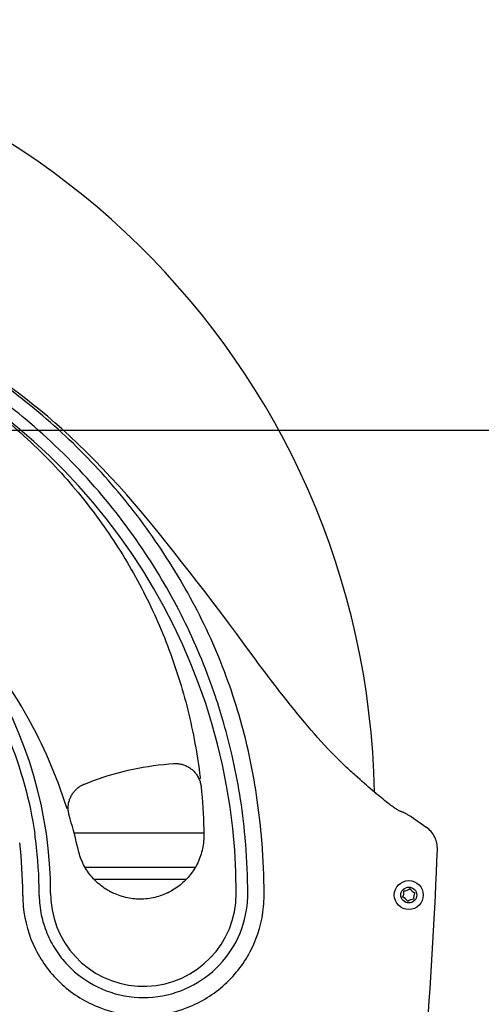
# Model space of a CAD drawing. Extents: x 0 to 594, y 0 to 420.
# Tile 56 of 64: x 465 to 492, y 317 to 375. Entities that reach past the tile are written whole.
import ezdxf

# ---------------------------------------------------------------- set-up
doc = ezdxf.new("R2010")
doc.units = 0
doc.header["$LTSCALE"] = 32.67
doc.layers.get('0').update_dxf_attribs({"linetype": 'CONTINUOUS'})
for name, color, linetype in [('100472_DXF_CONTINUOUS_LINE', 7, 'CONTINUOUS'), ('124030_DXF_CONTINUOUS_LINE', 7, 'CONTINUOUS'), ('124031_DXF_CONTINUOUS_LINE', 7, 'CONTINUOUS'), ('126056_DXF_CONTINUOUS_LINE', 7, 'CONTINUOUS'), ('G_HOSE_CLAMPDXF_CONTINUOUS', 7, 'CONTINUOUS'), ('PRX_3000-160_2D_DWG_DXF_BA', 7, 'CONTINUOUS')]:
    doc.layers.add(name, color=color, linetype=linetype)
doc.styles.get("Standard").update_dxf_attribs({"font": 'txt', "width": 0.7})
doc.dimstyles.new('DIMSTYLE_5', dxfattribs={"dimtxt": 3.5, "dimasz": 3, "dimexe": 1.5, "dimexo": 1, "dimgap": 0.875, "dimtad": 1, "dimdec": 0, "dimlfac": 5.882353, "dimtxsty": 'STANDARD', "dimblk": '_ARROW_FILLED', "dimblk1": '_ARROW_FILLED', "dimblk2": '_ARROW_FILLED', "dimcen": 0.09, "dimazin": 3, "dimtp": 1.2, "dimtm": 1.2, "dimtfac": 1, "dimtdec": 0, "dimtofl": 0, "dimtmove": 0, "dimatfit": 3, "dimtolj": 1})

# ---------------------------------------------------------------- blocks, each defined once
blk = doc.blocks.new('_ARROW_FILLED')
at = {"color": 0, "linetype": 'BYBLOCK'}
blk.add_solid([(0, 0), (-1, 0.167), (-1, -0.167)], dxfattribs=at)
blk = doc.blocks.new('*D6')
at = {"layer": 'PRX_3000-160_2D_DWG_DXF_BA', "color": 2, "linetype": 'CONTINUOUS'}
for p, q in [((455.973, 351.051), (512.083, 351.051)), ((510.583, 351.051), (510.583, 256.617)), ((510.583, 162.182), (510.583, 256.617)), ((496.543, 162.182), (512.083, 162.182))]:
    blk.add_line(p, q, dxfattribs=at)
at = {"layer": 'PRX_3000-160_2D_DWG_DXF_BA', "color": 2, "linetype": 'CONTINUOUS', "xscale": 3, "yscale": 3, "zscale": 3}
for p, rotation in [((510.583, 351.051), 90), ((510.583, 162.182), 270)]:
    blk.add_blockref('_ARROW_FILLED', p, dxfattribs=dict(at, rotation=rotation))
at = {"layer": 'PRX_3000-160_2D_DWG_DXF_BA', "color": 2, "linetype": 'CONTINUOUS', "insert": (506.208, 256.617), "char_height": 3.5, "width": 16.5, "attachment_point": 2, "rotation": 90}
blk.add_mtext('(1111)', dxfattribs=at)

msp = doc.modelspace()

# ---------------------------------------------------------------- linework, layer by layer
at = {"layer": '100472_DXF_CONTINUOUS_LINE', "color": 7, "linetype": 'CONTINUOUS'}
for radius in [0.85, 0.4675]:
    msp.add_circle((487.70851, 323.76578), radius, dxfattribs=at)
for centre, start, end in [((486.87143, 323.91338), 329.7621765, 10.2378235), ((487.4178, 324.56452), 269.7621765, 310.2378235), ((488.25488, 324.41692), 209.7621765, 250.2378235), ((488.5456, 323.61818), 149.7621765, 190.2378235), ((487.16215, 323.11464), 29.7621765, 70.2378235), ((487.99923, 322.96704), 89.7621765, 130.2378235)]:
    msp.add_arc(centre, 0.55288, start, end, dxfattribs=at)
at = {"layer": '124030_DXF_CONTINUOUS_LINE', "color": 7, "linetype": 'CONTINUOUS'}
for p, q in [((484.8504, 330.54459), (484.59128, 330.77446)), ((487.18701, 328.68826), (487.18671, 328.68841)), ((487.24563, 328.56779), (487.25039, 328.57153)), ((487.25653, 328.66135), (487.24698, 328.66463)), ((487.26611, 328.65813), (487.25653, 328.66135)), ((487.27568, 328.65498), (487.26611, 328.65813)), ((487.28521, 328.65189), (487.27568, 328.65498)), ((487.29936, 328.64736), (487.28521, 328.65189)), ((487.34867, 328.63178), (487.29936, 328.64736)), ((487.3571, 328.62906), (487.34867, 328.63178)), ((487.36536, 328.62635), (487.3571, 328.62906)), ((487.83882, 328.37081), (488.73579, 327.74067)), ((468.30237, 326.4635), (468.28837, 326.46043))]:
    msp.add_line(p, q, dxfattribs=at)
for points in [[(467.33534, 351.14553), (466.94339, 351.49351), (466.52662, 351.85288), (466.10553, 352.2052), (465.68022, 352.55041), (465.2508, 352.88843), (464.81737, 353.21923), (464.38004, 353.54274), (463.93892, 353.8589), (463.49412, 354.16767), (463.04576, 354.469), (462.59395, 354.76284), (462.13882, 355.04915), (461.68049, 355.32788), (461.21909, 355.59902), (460.75476, 355.86256), (460.28762, 356.11849), (459.81779, 356.36677), (459.3454, 356.6074), (458.87055, 356.84035), (458.39339, 357.06559), (457.93704, 357.27287)], [(478.49826, 337.89469), (478.0577, 338.50182), (477.59846, 339.12406), (477.13741, 339.74036), (476.6756, 340.35128), (476.21387, 340.95722), (475.75287, 341.5584), (475.29295, 342.15494), (474.83428, 342.74684), (474.37683, 343.33387), (473.92039, 343.91574), (473.46421, 344.49188), (473.00723, 345.06127), (472.54875, 345.62307), (472.0882, 346.17666), (471.62512, 346.72143), (471.1592, 347.25688), (470.69021, 347.78256), (470.21801, 348.29809), (469.74252, 348.80313), (469.26373, 349.2974), (468.78166, 349.78066), (468.29638, 350.25269), (467.80798, 350.71331), (467.33534, 351.14553)], [(483.9165, 331.39217), (483.73761, 331.56283), (483.54378, 331.75296), (483.34998, 331.94827), (483.15618, 332.14855), (482.96224, 332.35371), (482.76787, 332.56381), (482.57298, 332.77869), (482.37748, 332.9982), (482.18109, 333.2224), (481.9837, 333.45114), (481.78525, 333.68424), (481.58542, 333.92177), (481.38402, 334.16362), (481.18106, 334.40952), (480.97669, 334.65936), (480.77093, 334.91321), (480.56401, 335.1709), (480.35633, 335.43208), (480.14802, 335.69669), (479.9392, 335.96466), (479.73028, 336.23558), (479.52137, 336.50938), (479.3126, 336.78598), (479.10434, 337.06493), (478.89681, 337.34601), (478.68999, 337.62926), (478.49826, 337.89469)], [(468.676, 330.27909), (468.93272, 330.38101), (469.21475, 330.48743), (469.49871, 330.58884), (469.78452, 330.6852), (470.0721, 330.77648), (470.36135, 330.86264), (470.65218, 330.94365), (470.94449, 331.01947), (471.23819, 331.09009), (471.53319, 331.15547), (471.82939, 331.21559), (472.12669, 331.27042), (472.42499, 331.31994), (472.72419, 331.36414), (473.0242, 331.40298), (473.32493, 331.43647), (473.62628, 331.46458), (473.90083, 331.48547)], [(473.90083, 331.48547), (473.93306, 331.48731), (473.99006, 331.48891), (474.0471, 331.48837), (474.1041, 331.48571), (474.16097, 331.48091), (474.21764, 331.47399), (474.27403, 331.46495), (474.33006, 331.45381), (474.38565, 331.44058), (474.44072, 331.42527), (474.49519, 331.40791), (474.54897, 331.38851), (474.602, 331.36712), (474.6542, 331.34375), (474.70549, 331.31844), (474.7558, 331.29123), (474.80506, 331.26215), (474.8532, 331.23124), (474.90015, 331.19855), (474.94584, 331.16412), (474.99021, 331.12801), (475.0332, 331.09025), (475.07475, 331.05092), (475.1148, 331.01005), (475.15329, 330.96771), (475.19016, 330.92395), (475.22537, 330.87885), (475.25887, 330.83245), (475.29061, 330.78483), (475.32055, 330.73605), (475.34863, 330.68619), (475.37482, 330.63531), (475.39909, 330.5835), (475.4214, 330.53081), (475.44172, 330.47733), (475.46001, 330.42315), (475.47626, 330.36833), (475.49044, 330.31296), (475.50254, 330.2571), (475.51254, 330.20084), (475.52043, 330.14425), (475.52374, 330.11425)], [(484.59128, 330.77446), (484.52665, 330.83153), (484.44774, 330.90197), (484.36915, 330.97286), (484.29087, 331.04416), (484.21285, 331.11582), (484.13505, 331.1878), (484.05743, 331.26007), (483.97996, 331.33256), (483.9165, 331.39217)], [(467.78871, 328.42651), (467.78033, 328.4555), (467.76657, 328.50861), (467.75472, 328.5622), (467.7448, 328.61619), (467.73683, 328.67051), (467.73082, 328.7251), (467.72677, 328.77988), (467.72469, 328.83479), (467.7246, 328.88974), (467.72648, 328.94467), (467.73033, 328.9995), (467.73616, 329.05415), (467.74395, 329.10855), (467.75369, 329.16265), (467.76538, 329.21635), (467.77898, 329.26959), (467.7945, 329.3223), (467.8119, 329.37441), (467.83116, 329.42586), (467.85225, 329.47657), (467.87516, 329.52649), (467.89984, 329.57554), (467.92626, 329.62367), (467.95439, 329.6708), (467.9842, 329.71689), (468.01564, 329.76187), (468.04867, 329.80569), (468.08326, 329.84829), (468.11934, 329.88961), (468.15688, 329.9296), (468.19583, 329.96821), (468.23614, 330.00539), (468.27774, 330.04109), (468.32059, 330.07527), (468.36463, 330.10787), (468.40979, 330.13887), (468.45602, 330.16821), (468.50326, 330.19587), (468.55145, 330.22182), (468.60053, 330.24601), (468.65042, 330.26842), (468.676, 330.27909)], [(475.52374, 330.11425), (475.55132, 329.82629), (475.57837, 329.51271), (475.60236, 329.1985), (475.62329, 328.88369), (475.64112, 328.56831), (475.65585, 328.25238), (475.66749, 327.93594), (475.67604, 327.61903), (475.68114, 327.32899)], [(486.53053, 329.12333), (486.45894, 329.17807), (486.37457, 329.24375), (486.287, 329.31309), (486.19623, 329.38611), (486.10224, 329.4628), (486.00502, 329.54316), (485.90456, 329.62719), (485.80083, 329.71487), (485.69382, 329.80617), (485.5835, 329.90109), (485.46984, 329.9996), (485.35282, 330.10165), (485.2324, 330.20722), (485.10856, 330.31626), (484.98124, 330.42873), (484.8504, 330.54459)], [(487.18739, 328.68805), (487.15242, 328.7064), (487.10865, 328.73055), (487.06222, 328.75741), (487.01307, 328.78707), (486.96121, 328.81958), (486.90665, 328.85496), (486.84939, 328.89326), (486.78938, 328.93453), (486.72662, 328.97881), (486.6611, 329.02612), (486.5928, 329.07652), (486.53054, 329.12333)], [(468.30236, 326.46368), (468.2565, 326.66482), (468.20334, 326.89001), (468.14837, 327.11473), (468.0916, 327.33899), (468.03303, 327.56276), (467.97266, 327.78604), (467.91051, 328.0088), (467.84656, 328.23103), (467.78871, 328.42651)], [(487.2072, 328.67941), (487.20471, 328.68042), (487.20072, 328.68208), (487.19695, 328.6837), (487.19342, 328.68527), (487.19011, 328.68679), (487.18701, 328.68826)], [(487.24698, 328.66463), (487.2375, 328.66797), (487.2328, 328.66966), (487.22814, 328.67137), (487.22352, 328.67308), (487.21896, 328.67481), (487.21445, 328.67655), (487.21001, 328.67829), (487.20721, 328.67941)], [(487.43347, 328.59816), (487.42994, 328.60017), (487.42536, 328.60264), (487.42098, 328.60485), (487.41678, 328.60686), (487.41266, 328.60873), (487.40863, 328.61048), (487.4047, 328.61212), (487.4008, 328.61369), (487.39691, 328.61521), (487.39305, 328.61668), (487.38918, 328.61811), (487.38528, 328.61952), (487.38138, 328.6209), (487.37743, 328.62228), (487.37344, 328.62364), (487.36536, 328.62635)], [(487.82389, 328.37986), (487.79303, 328.396), (487.75641, 328.41551), (487.71731, 328.43672), (487.67567, 328.45966), (487.63147, 328.48434), (487.58473, 328.51078), (487.53542, 328.53899), (487.48351, 328.56899), (487.43343, 328.59818)], [(475.68114, 327.32899), (475.68182, 327.24488), (475.67987, 327.13586), (475.67475, 327.02694), (475.66645, 326.91824), (475.65498, 326.80984), (475.64035, 326.70183), (475.62258, 326.5943), (475.60167, 326.48733), (475.57766, 326.38102), (475.55054, 326.27546), (475.52036, 326.17074), (475.48714, 326.06694), (475.4509, 325.96416), (475.41167, 325.86248), (475.3695, 325.76198), (475.3244, 325.66277), (475.27644, 325.56492), (475.22563, 325.46851), (475.17204, 325.37362), (475.1157, 325.28035), (475.05666, 325.18876), (474.99497, 325.09893), (474.93069, 325.01095), (474.88079, 324.94618)], [(469.42952, 324.50438), (469.36618, 324.56375), (469.28669, 324.6423), (469.20959, 324.72321), (469.13494, 324.80639), (469.0628, 324.89177), (468.99325, 324.97929), (468.92634, 325.06885), (468.86214, 325.16038), (468.8007, 325.25379), (468.74208, 325.34901), (468.68634, 325.44595), (468.63352, 325.54452), (468.58367, 325.64463), (468.53684, 325.74619), (468.49306, 325.84912), (468.45239, 325.95332), (468.41485, 326.0587), (468.38048, 326.16518), (468.34931, 326.27265), (468.32137, 326.38103), (468.30237, 326.46368)], [(474.88079, 324.94618), (474.82887, 324.8818), (474.75921, 324.79977), (474.68722, 324.71979), (474.61296, 324.64194), (474.5365, 324.56627), (474.4579, 324.49284), (474.37724, 324.42173), (474.29457, 324.35298), (474.20996, 324.28665), (474.12351, 324.2228), (474.03526, 324.16148), (473.9453, 324.10274), (473.85367, 324.0466), (473.76046, 323.99313), (473.68994, 323.95499)], [(470.19704, 323.96206), (470.12222, 324.00297), (470.02682, 324.05843), (469.93306, 324.1167), (469.84103, 324.17775), (469.75082, 324.24152), (469.66248, 324.30796), (469.5761, 324.37703), (469.49177, 324.44866), (469.42952, 324.50438)], [(470.40128, 323.86125), (470.39576, 323.86377), (470.36756, 323.87683), (470.33945, 323.89014), (470.31144, 323.90369), (470.28353, 323.91747), (470.25574, 323.93149), (470.22807, 323.94573), (470.2005, 323.96022), (470.19704, 323.96206)], [(473.50828, 323.86549), (473.43193, 323.83144), (473.33167, 323.78979), (473.23023, 323.75107), (473.12772, 323.71532), (473.02422, 323.68257), (472.91981, 323.65285), (472.81459, 323.62617), (472.70863, 323.60257), (472.60204, 323.58205), (472.49489, 323.56465), (472.38728, 323.55037), (472.27931, 323.53922), (472.17105, 323.53122), (472.0626, 323.52637), (471.95406, 323.52468), (471.84552, 323.52614), (471.73706, 323.53076), (471.62878, 323.53854), (471.52077, 323.54946), (471.41313, 323.56351), (471.30594, 323.58069), (471.1993, 323.60098), (471.09329, 323.62436), (470.98802, 323.65082), (470.88356, 323.68032), (470.78002, 323.71285), (470.67746, 323.74837), (470.57597, 323.78687), (470.47563, 323.8283), (470.40128, 323.86125)], [(473.68994, 323.95499), (473.66195, 323.94039), (473.63675, 323.92751), (473.61145, 323.91481), (473.58606, 323.90231), (473.56056, 323.89), (473.53497, 323.87788), (473.50828, 323.86549)]]:
    msp.add_lwpolyline(points, dxfattribs=at)
for centre, radius, start, end in [((442.01295, 323.85078), 35.57553, 0, 64.5243386), ((442.01295, 323.85078), 24.68357, 0, 64.5243386), ((440.68906, 320.36803), 28.26768, 17.4282441, 17.6464268), ((487.76419, 328.26453), 0.12986, 54.9230764, 62.6332964), ((441.64894, 323.83259), 24.37437, 7.3271104, 8.3412397), ((442.01295, 323.85078), 36.2479, 4.6041838, 5.2486753), ((439.9982, 323.75592), 39.22045, 4.5021698, 5.112302), ((438.46496, 323.74415), 26.59707, 0.218872, 6.6764454), ((441.65916, 323.83503), 24.36392, 0.0370319, 7.3244709), ((442.01295, 323.85078), 36.24849, 0, 4.6041838), ((440.05918, 323.76184), 39.15919, 0.1346727, 4.5005402), ((437.12553, 323.75964), 27.93646, 359.9464325, 0.1766039), ((472.53965, 323.772), 7.47779, 180.2948123, 185.2917388), ((444.82689, 323.83837), 21.19619, 359.7165637, 0.0335441), ((472.12798, 323.83814), 6.10606, 180.981795, 186.3422997), ((472.14251, 323.85078), 5.44608, 180, 184.2927034), ((472.14251, 323.85078), 5.44597, 184.2927034, 360), ((472.15555, 323.83781), 6.10732, 353.6148127, 359.0180615), ((435.45214, 323.82972), 42.80994, 359.8707467, 0.028183), ((471.74239, 323.76588), 7.47607, 354.7208659, 359.7572062), ((432.85117, 323.74555), 46.36723, 359.9859756, 0.1338648)]:
    msp.add_arc(centre, radius, start, end, dxfattribs=at)
for points, knots in [([(479.06263, 327.25078), (478.98975, 328.0478), (478.80254, 329.63861), (478.36685, 332.00141), (477.77822, 334.33093), (477.02543, 336.61282), (476.11293, 338.83549), (475.04848, 340.98935), (473.84465, 343.06834), (472.07273, 345.73517), (469.54998, 348.85379), (466.07047, 352.17835), (462.18771, 355.02178), (459.36877, 356.55877), (457.91638, 357.22949)], [0, 0, 0, 0, 0.06252159, 0.12504152, 0.18755873, 0.25007373, 0.31258657, 0.37509844, 0.43761127, 0.50012525, 0.62509189, 0.75005833, 0.87502781, 1, 1, 1, 1]), ([(478.10881, 327.16668), (478.03486, 328.00675), (477.82438, 329.61019), (477.39199, 331.83402), (476.89895, 333.74405), (476.08445, 336.36756), (474.68826, 339.78084), (472.26584, 344.02822), (469.13876, 348.09198), (465.59395, 351.51898), (462.38707, 353.89589), (459.80496, 355.46421), (458.35153, 356.22243), (457.61346, 356.5723)], [0, 0, 0, 0, 0.06751543, 0.12933344, 0.18127421, 0.2253577, 0.34921535, 0.47560454, 0.61575418, 0.75828058, 0.86888552, 0.93460738, 1, 1, 1, 1]), ([(457.31498, 355.96725), (458.59545, 355.35717), (461.05974, 353.977), (464.41764, 351.46739), (467.36963, 348.60404), (469.89116, 345.45136), (471.97829, 342.05344), (473.62761, 338.43827), (474.8256, 334.63261), (475.30681, 332.00527), (475.4656, 330.6765)], [0, 0, 0, 0, 0.13107077, 0.26010634, 0.38634893, 0.51007093, 0.63219829, 0.75392459, 0.87633685, 1, 1, 1, 1]), ([(467.62662, 328.93715), (467.04227, 330.77408), (465.50376, 334.32293), (462.16638, 339.09597), (457.87, 343.16909), (454.45505, 345.26477), (452.63003, 346.13431)], [0, 0, 0, 0, 0.24686343, 0.49139955, 0.74110382, 1, 1, 1, 1]), ([(452.34709, 345.52408), (454.11389, 344.68314), (457.45245, 342.55922), (461.52504, 338.26255), (464.43425, 333.11112), (465.48212, 329.30068), (465.76547, 327.36854)], [0, 0, 0, 0, 0.25034888, 0.50032515, 0.75015196, 1, 1, 1, 1]), ([(475.46561, 330.6765), (475.46713, 330.66377), (475.46853, 330.64421), (475.46682, 330.62008), (475.46183, 330.60645), (475.45643, 330.60399)], [0, 0, 0, 0, 0.51076992, 0.76353324, 1, 1, 1, 1]), ([(475.41379, 330.58342), (475.41436, 330.58453), (475.41924, 330.58586), (475.42689, 330.59069), (475.44048, 330.59652), (475.45064, 330.60135), (475.45643, 330.60399)], [0, 0, 0, 0, 0.07876784, 0.28264455, 0.59725173, 1, 1, 1, 1]), ([(489.38707, 326.43009), (489.39645, 326.68158), (489.28697, 327.19754), (488.94173, 327.59599), (488.73579, 327.74067)], [0, 0, 0, 0, 0.49997947, 1, 1, 1, 1]), ([(488.43947, 311.90971), (488.55213, 313.11799), (488.96893, 317.95088), (489.25136, 322.79537), (489.38706, 326.43009)], [0, 0, 0, 0, 0.25016996, 1, 1, 1, 1]), ([(466.0593, 323.16362), (466.10139, 322.79169), (466.25465, 322.05353), (466.68223, 321.01094), (467.29094, 320.06852), (468.3061, 318.99131), (469.91731, 318.01703), (471.4027, 317.74842), (472.14202, 317.7487)], [0, 0, 0, 0, 0.12639259, 0.25287683, 0.37846629, 0.50301347, 0.75035074, 1, 1, 1, 1]), ([(472.14202, 317.7487), (472.88322, 317.7483), (474.37077, 318.0185), (476.30214, 319.18661), (477.69674, 320.96581), (478.14085, 322.41974), (478.22499, 323.1586)], [0, 0, 0, 0, 0.25093448, 0.49878355, 0.74824148, 1, 1, 1, 1]), ([(465.09373, 323.08235), (465.17407, 322.22043), (465.66052, 320.51268), (467.26029, 318.39947), (469.52091, 317.00591), (471.2722, 316.68578), (472.14251, 316.68622)], [0, 0, 0, 0, 0.24998342, 0.49929157, 0.74867117, 1, 1, 1, 1]), ([(472.14251, 316.68622), (473.01488, 316.68607), (474.76747, 317.008), (477.02663, 318.40391), (478.62204, 320.51454), (479.10693, 322.21864), (479.18675, 323.07802)], [0, 0, 0, 0, 0.25210208, 0.50144119, 0.7505836, 1, 1, 1, 1])]:
    msp.add_open_spline(points, degree=3, knots=knots, dxfattribs=at)
at = {"layer": '124031_DXF_CONTINUOUS_LINE', "color": 7, "linetype": 'CONTINUOUS'}
msp.add_lwpolyline([(485.81738, 329.70087), (485.77733, 329.736), (485.69115, 329.81256)], dxfattribs=at)
at = {"layer": '126056_DXF_CONTINUOUS_LINE', "color": 7, "linetype": 'CONTINUOUS'}
msp.add_line((469.23096, 324.70078), (474.66909, 324.70078), dxfattribs=at)
msp.add_arc((439.49791, 328.95078), 46.20209, 1.0635975, 89.9998678, dxfattribs=at)
at = {"layer": 'G_HOSE_CLAMPDXF_CONTINUOUS', "color": 7, "linetype": 'CONTINUOUS'}
for p, q in [((468.07019, 327.42078), (475.67952, 327.42078)), ((475.17608, 325.38078), (468.72381, 325.38078))]:
    msp.add_line(p, q, dxfattribs=at)

# ---------------------------------------------------------------- dimensions: what is measured, and where the dimension line sits
at = {"layer": 'PRX_3000-160_2D_DWG_DXF_BA', "color": 2, "linetype": 'CONTINUOUS'}
dim = msp.add_linear_dim(base=(510.58258, 351.05078), p1=(495.54251, 162.18243), p2=(454.97251, 351.05078), angle=90, text='(<>)', dimstyle='DIMSTYLE_5', override={"dimtad": 0, "dimtih": 1, "dimtoh": 1}, dxfattribs=at)
dim.commit()
dim.dimension.update_dxf_attribs({"geometry": '*D6', "text_midpoint": (507.95758, 256.61661), "dimtype": 160})

doc.saveas('drawing.dxf')
